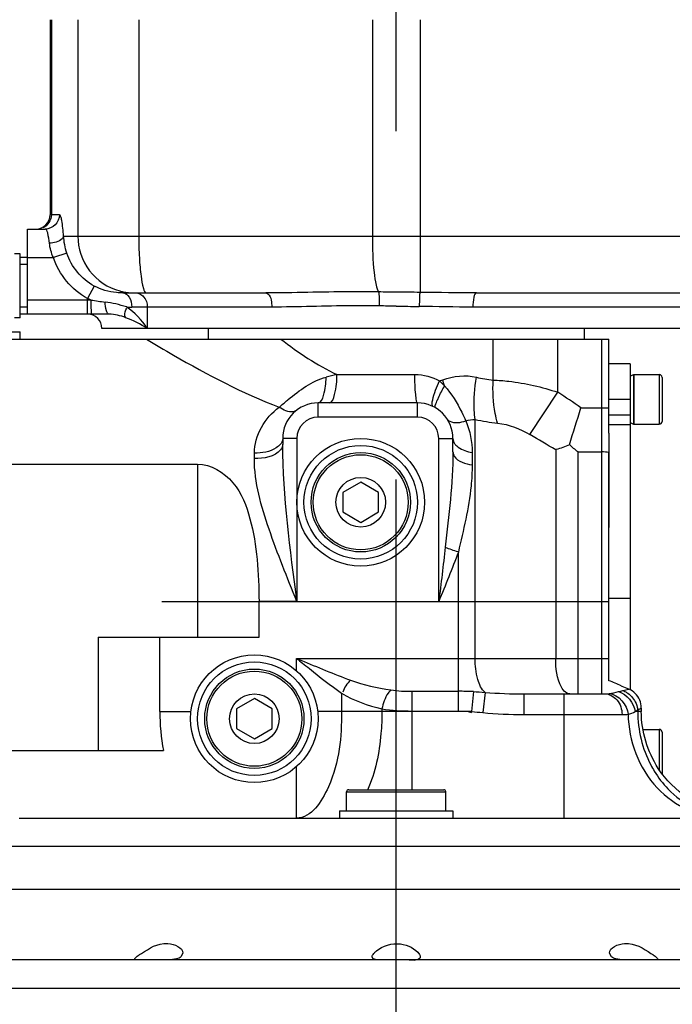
# Model space of a CAD drawing. Header units: millimetres. Extents: x 0 to 11890, y 0 to 8410.
# Tile 64 of 103: x 8177 to 8269, y 2212 to 2351. Entities that reach past the tile are written whole.
import ezdxf

# ---------------------------------------------------------------- set-up
doc = ezdxf.new("R2010")
doc.units = ezdxf.units.MM
doc.header["$LTSCALE"] = 653.95
doc.linetypes.add('CENTER', pattern=[0.6, 0.375, -0.075, 0.075, -0.075])
doc.layers.get('0').update_dxf_attribs({"linetype": 'CONTINUOUS'})
for name, color, linetype in [('304102000001DXF_CONTINUOUS_LINE', 7, 'CONTINUOUS'), ('304103000001_DXF_AXIS', 7, 'CONTINUOUS'), ('304103000001DXF_CONTINUOUS_LINE', 7, 'CONTINUOUS'), ('304104000014_DXF_AXIS', 7, 'CONTINUOUS'), ('304105000003DXF_CONTINUOUS_LINE', 7, 'CONTINUOUS'), ('304105000007DXF_CONTINUOUS_LINE', 7, 'CONTINUOUS'), ('304105000008DXF_CONTINUOUS_LINE', 7, 'CONTINUOUS'), ('304105000016DXF_CONTINUOUS_LINE', 7, 'CONTINUOUS'), ('501023000016DXF_CONTINUOUS_LINE', 7, 'CONTINUOUS'), ('504001000007DXF_CONTINUOUS_LINE', 7, 'CONTINUOUS'), ('604006000001DXF_CONTINUOUS_LINE', 7, 'CONTINUOUS'), ('604007000001DXF_CONTINUOUS_LINE', 7, 'CONTINUOUS'), ('626001000001DXF_CONTINUOUS_LINE', 7, 'CONTINUOUS'), ('运动范围_DXF_DIMENSION', 7, 'CONTINUOUS')]:
    doc.layers.add(name, color=color, linetype=linetype)
doc.styles.get("Standard").update_dxf_attribs({"font": 'txt', "width": 0.7})
doc.dimstyles.new('DIMSTYLE_6', dxfattribs={"dimtxt": 100, "dimasz": 60, "dimexe": 2, "dimexo": 0.2, "dimtad": 1, "dimdsep": 46, "dimtxsty": 'Standard', "dimblk": '_FILLED', "dimblk1": '_FILLED', "dimblk2": '_FILLED', "dimcen": 0.09, "dimclrt": 5, "dimazin": 2, "dimtp": 0.01, "dimtm": 0.01, "dimtfac": 1, "dimtofl": 0, "dimtmove": 0, "dimatfit": 3, "dimldrblk": '_FILLED', "dimfxl": 0, "dimtolj": 1, "dimarcsym": 0})

# ---------------------------------------------------------------- blocks, each defined once
blk = doc.blocks.new('_FILLED')
at = {"color": 0, "linetype": 'ByBlock'}
blk.add_solid([(0, 0), (-1, 0.1167), (-1, -0.1167)], dxfattribs=at)
blk = doc.blocks.new('*D33')
at = {"layer": '运动范围_DXF_DIMENSION', "color": 2, "linetype": 'Continuous', "transparency": 16777216}
for p, q in [((7110.32, 2268.78), (9496.4, 2841.39)), ((9066.77, 2738.28), (7110.32, 2268.78)), ((9066.77, 2738.28), (9066.77, 2738.28))]:
    blk.add_line(p, q, dxfattribs=at)
at = {"layer": '运动范围_DXF_DIMENSION', "color": 2, "linetype": 'Continuous', "transparency": 16777216, "xscale": 60, "yscale": 60, "zscale": 60, "rotation": 193.4941138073}
blk.add_blockref('_FILLED', (9066.77, 2738.28), dxfattribs=at)

msp = doc.modelspace()

# ---------------------------------------------------------------- linework, layer by layer
at = {"layer": '304102000001DXF_CONTINUOUS_LINE', "color": 7, "linetype": 'Continuous'}
for p, q in [((8181.509, 2350.777), (8181.509, 2323.277)), ((8178.316, 2321.277), (8180.838, 2321.277)), ((8178.316, 2309.277), (8178.316, 2321.277)), ((8191.784, 2312.277), (8211.916, 2312.277)), ((8241.641, 2312.277), (8295.816, 2312.277)), ((8189.844, 2309.277), (8178.316, 2309.277)), ((8271.816, 2307.277), (8188.817, 2307.277))]:
    msp.add_line(p, q, dxfattribs=at)
at = {"layer": '304102000001DXF_CONTINUOUS_LINE', "color": 9, "linetype": 'Continuous'}
for p, q in [((8181.701, 2350.777), (8181.701, 2323.277)), ((8185.438, 2350.777), (8185.438, 2320.277)), ((8194.023, 2350.777), (8194.023, 2320.277)), ((8226.954, 2350.777), (8226.954, 2320.277)), ((8233.71, 2350.777), (8233.71, 2312.352)), ((8182.825, 2323.277), (8181.509, 2323.277)), ((8183.415, 2320.277), (8185.438, 2320.277)), ((8185.438, 2320.277), (8295.816, 2320.277)), ((8178.316, 2317.277), (8181.983, 2317.276)), ((8183.879, 2317.877), (8181.983, 2317.277)), ((8187.723, 2313.25), (8186.773, 2311.493)), ((8186.773, 2309.277), (8186.773, 2311.494)), ((8187.304, 2311.277), (8178.316, 2311.277)), ((8212.762, 2310.277), (8193.037, 2310.277)), ((8195.228, 2310.277), (8195.228, 2307.277)), ((8271.067, 2310.277), (8241.12, 2310.277))]:
    msp.add_line(p, q, dxfattribs=at)
msp.add_lwpolyline([(8187.304, 2311.277), (8187.035, 2311.384), (8186.773, 2311.493)], dxfattribs=at)
at = {"layer": '304102000001DXF_CONTINUOUS_LINE', "color": 7, "linetype": 'Continuous'}
for centre, start, end in [((8179.509, 2323.277), 270, 360), ((8186.816, 2307.277), 0, 90)]:
    msp.add_arc(centre, 2, start, end, dxfattribs=at)
at = {"layer": '304102000001DXF_CONTINUOUS_LINE', "color": 9, "linetype": 'Continuous'}
for centre, radius, start, end in [((8193.383, 2320.172), 7.894, 254.92182, 258.44644), ((8193.391, 2320.209), 7.932, 258.4444, 269.97107), ((8193.277, 2345.19), 34.434, 260.0106, 263.33835), ((8193.036, 2328.93), 18.653, 267.6422, 270.00156), ((8250.492, 3806.313), 1496.038, 269.227278, 269.351274)]:
    msp.add_arc(centre, radius, start, end, dxfattribs=at)
for points in [[(8181.701, 2323.277), (8181.701, 2322.538), (8181.157, 2321.713), (8180.475, 2321.429)], [(8183.879, 2317.877), (8183.632, 2318.654), (8183.482, 2319.465), (8183.415, 2320.277)], [(8181.983, 2317.276), (8181.687, 2317.902), (8181.496, 2318.588), (8181.428, 2319.277)], [(8186.773, 2311.494), (8184.572, 2312.684), (8182.739, 2314.89), (8181.983, 2317.276)], [(8187.723, 2313.25), (8185.958, 2314.202), (8184.486, 2315.966), (8183.879, 2317.877)], [(8191.784, 2312.277), (8192.138, 2312.277), (8192.482, 2311.991), (8192.67, 2311.691)], [(8192.67, 2311.691), (8192.929, 2311.279), (8193.037, 2310.764), (8193.037, 2310.277)], [(8193.537, 2312.277), (8193.759, 2312.277), (8193.985, 2312.222), (8194.184, 2312.125)], [(8194.685, 2311.746), (8195.037, 2311.361), (8195.228, 2310.799), (8195.228, 2310.277)], [(8230.342, 2312.384), (8229.507, 2312.393), (8228.672, 2312.402), (8227.837, 2312.412)], [(8233.71, 2312.352), (8232.587, 2312.362), (8231.464, 2312.373), (8230.342, 2312.384)], [(8192.269, 2310.293), (8191.302, 2310.625), (8190.298, 2310.87), (8189.283, 2310.988)], [(8195.228, 2307.277), (8194.441, 2308.445), (8193.449, 2309.524), (8192.269, 2310.293)], [(8230.316, 2310.411), (8229.512, 2310.422), (8228.708, 2310.434), (8227.904, 2310.446)], [(8241.12, 2310.277), (8238.598, 2310.277), (8236.076, 2310.342), (8233.554, 2310.371)], [(8192.18, 2308.785), (8191.434, 2309.061), (8190.64, 2309.277), (8189.844, 2309.277)], [(8195.228, 2307.277), (8194.251, 2307.851), (8193.243, 2308.391), (8192.18, 2308.785)]]:
    msp.add_open_spline(points, degree=3, dxfattribs=at)
for points, knots in [([(8182.825, 2323.277), (8182.825, 2322.767), (8182.404, 2321.707), (8181.345, 2321.277), (8180.838, 2321.277)], [0, 0, 0, 0, 0.5011341, 1, 1, 1, 1]), ([(8183.415, 2320.277), (8183.367, 2321.013), (8183.272, 2322.016), (8183.073, 2322.927), (8182.915, 2323.277), (8182.825, 2323.277)], [0, 0, 0, 0, 0.7131917, 0.9131687, 1, 1, 1, 1]), ([(8181.428, 2319.277), (8181.379, 2319.771), (8181.287, 2320.323), (8181.048, 2321.277), (8180.838, 2321.277)], [0, 0, 0, 0, 0.7018756, 1, 1, 1, 1]), ([(8183.415, 2320.277), (8183.389, 2320.141), (8182.934, 2319.466), (8182.059, 2319.308), (8181.428, 2319.277)], [0, 0, 0, 0, 0.1796832, 1, 1, 1, 1]), ([(8185.438, 2320.277), (8185.438, 2318.564), (8186.594, 2315.046), (8189.682, 2312.994), (8191.33, 2312.55)], [0, 0, 0, 0, 0.5009358, 1, 1, 1, 1]), ([(8194.023, 2320.277), (8194.023, 2319.256), (8194.068, 2317.4), (8194.279, 2314.807), (8194.546, 2313.371), (8194.859, 2312.277), (8195.104, 2312.277)], [0, 0, 0, 0, 0.3747006, 0.6934848, 0.909926, 1, 1, 1, 1]), ([(8226.954, 2320.277), (8226.954, 2318.571), (8227.018, 2316.237), (8227.418, 2313.645), (8227.636, 2312.689), (8227.837, 2312.412)], [0, 0, 0, 0, 0.6435857, 0.8709615, 1, 1, 1, 1]), ([(8194.184, 2312.125), (8194.277, 2312.079), (8194.457, 2311.968), (8194.613, 2311.825), (8194.685, 2311.746)], [0, 0, 0, 0, 0.4931465, 1, 1, 1, 1]), ([(8211.916, 2312.277), (8212.036, 2312.277), (8212.74, 2311.829), (8212.762, 2310.917), (8212.762, 2310.277)], [0, 0, 0, 0, 0.1570536, 1, 1, 1, 1]), ([(8227.837, 2312.412), (8227.861, 2312.334), (8227.907, 2311.673), (8227.913, 2311.021), (8227.904, 2310.446)], [0, 0, 0, 0, 0.1236741, 1, 1, 1, 1]), ([(8233.71, 2312.352), (8233.597, 2312.157), (8233.627, 2311.45), (8233.558, 2310.809), (8233.554, 2310.371)], [0, 0, 0, 0, 0.3391469, 1, 1, 1, 1]), ([(8241.641, 2312.277), (8241.411, 2312.277), (8241.169, 2311.318), (8241.12, 2310.751), (8241.12, 2310.277)], [0, 0, 0, 0, 0.3272397, 1, 1, 1, 1]), ([(8187.411, 2309.277), (8187.358, 2309.277), (8187.389, 2309.584), (8187.268, 2310.106), (8187.305, 2310.806), (8187.304, 2311.277)], [0, 0, 0, 0, 0.0785239, 0.2952187, 1, 1, 1, 1]), ([(8189.844, 2309.277), (8189.64, 2309.277), (8189.347, 2310.056), (8189.3, 2310.575), (8189.283, 2310.988)], [0, 0, 0, 0, 0.3308216, 1, 1, 1, 1]), ([(8192.18, 2308.785), (8192.139, 2308.865), (8191.95, 2309.292), (8192.115, 2309.831), (8192.349, 2310.121)], [0, 0, 0, 0, 0.1947628, 1, 1, 1, 1]), ([(8227.904, 2310.446), (8226.603, 2310.465), (8221.554, 2310.509), (8216.509, 2310.277), (8212.762, 2310.277)], [0, 0, 0, 0, 0.2578474, 1, 1, 1, 1])]:
    msp.add_open_spline(points, degree=3, knots=knots, dxfattribs=at)
at = {"layer": '304102000001DXF_CONTINUOUS_LINE', "color": 7, "linetype": 'Continuous'}
for points, knots in [([(8191.784, 2312.277), (8191.484, 2312.277), (8190.087, 2312.337), (8188.69, 2312.729), (8187.723, 2313.25)], [0, 0, 0, 0, 0.214574, 1, 1, 1, 1]), ([(8227.837, 2312.412), (8226.48, 2312.427), (8221.172, 2312.462), (8215.866, 2312.277), (8211.916, 2312.277)], [0, 0, 0, 0, 0.2558045, 1, 1, 1, 1])]:
    msp.add_open_spline(points, degree=3, knots=knots, dxfattribs=at)
msp.add_open_spline([(8241.641, 2312.277), (8238.997, 2312.277), (8236.354, 2312.329), (8233.71, 2312.352)], degree=3, dxfattribs=at)
at = {"layer": '304103000001_DXF_AXIS', "color": 7, "linetype": 'CENTER'}
msp.add_line((6333.501, 2268.777), (8534.198, 2268.777), dxfattribs=at)
at = {"layer": '304103000001DXF_CONTINUOUS_LINE', "color": 7, "linetype": 'Continuous'}
for p, q in [((8135.316, 2305.777), (8260.316, 2305.777)), ((8260.316, 2292.496), (8260.316, 2305.777)), ((8233.316, 2296.777), (8219.316, 2296.777)), ((8214.316, 2291.777), (8214.316, 2290.958)), ((8238.316, 2289.874), (8238.316, 2291.777)), ((8260.316, 2257.62), (8260.316, 2289.773)), ((8169.816, 2288.142), (8202.316, 2288.142)), ((8210.977, 2263.777), (8210.977, 2268.777)), ((8188.316, 2263.777), (8210.977, 2263.777)), ((8196.977, 2253.277), (8196.977, 2263.777)), ((8248.326, 2255.777), (8259.705, 2255.777)), ((8264.875, 2253.782), (8264.875, 2253.277)), ((8163.216, 2247.777), (8197.501, 2247.777)), ((8177.145, 2238.277), (8299.737, 2238.277)), ((8200.232, 2219.222), (8199.973, 2218.717)), ((8260.66, 2218.717), (8260.401, 2219.222)), ((8316.01, 2218.277), (8157.42, 2218.277))]:
    msp.add_line(p, q, dxfattribs=at)
at = {"layer": '304103000001DXF_CONTINUOUS_LINE', "color": 9, "linetype": 'Continuous'}
for p, q in [((8243.995, 2299.995), (8243.995, 2305.777)), ((8253.114, 2298.28), (8253.114, 2305.777)), ((8259.316, 2255.777), (8259.316, 2305.777)), ((8221.965, 2300.777), (8232.963, 2300.777)), ((8236.44, 2299.869), (8236.893, 2300.032)), ((8249.175, 2292.307), (8253.114, 2298.28)), ((8219.316, 2294.777), (8219.316, 2296.777)), ((8233.316, 2294.777), (8233.316, 2296.777)), ((8256.369, 2296.086), (8260.316, 2296.086)), ((8233.316, 2294.777), (8219.316, 2294.777)), ((8241.448, 2260.777), (8241.448, 2294.425)), ((8216.316, 2291.777), (8214.316, 2291.777)), ((8216.316, 2291.777), (8216.316, 2268.777)), ((8236.316, 2291.777), (8238.316, 2291.777)), ((8236.316, 2268.777), (8236.316, 2291.777)), ((8210.316, 2288.942), (8210.316, 2289.686)), ((8241.024, 2289.774), (8241.024, 2288.036)), ((8252.807, 2290.153), (8252.807, 2260.777)), ((8255.958, 2289.879), (8259.316, 2289.879)), ((8255.958, 2255.777), (8255.958, 2289.879)), ((8202.316, 2288.142), (8202.316, 2263.777)), ((8239.085, 2253.361), (8239.085, 2275.766)), ((8216.316, 2268.777), (8210.977, 2268.777)), ((8236.316, 2268.777), (8260.316, 2268.777)), ((8188.316, 2263.777), (8188.316, 2247.777)), ((8216.268, 2260.777), (8260.316, 2260.777)), ((8216.268, 2259.028), (8216.268, 2260.777)), ((8216.268, 2260.777), (8216.889, 2260.519)), ((8232.533, 2256.142), (8239.085, 2256.142)), ((8232.533, 2256.142), (8232.533, 2253.277)), ((8241.195, 2256.09), (8240.957, 2253.277)), ((8222.608, 2255.864), (8222.608, 2253.277)), ((8242.853, 2255.987), (8242.514, 2253.141)), ((8248.326, 2255.777), (8248.326, 2252.86)), ((8253.946, 2255.777), (8253.946, 2238.277)), ((8196.977, 2253.277), (8201.372, 2253.277)), ((8222.608, 2253.277), (8219.261, 2253.277)), ((8240.957, 2253.277), (8222.608, 2253.277)), ((8228.307, 2253.661), (8228.307, 2253.277)), ((8232.533, 2253.277), (8232.533, 2242.277)), ((8232.534, 2253.361), (8239.085, 2253.361)), ((8264, 2253.277), (8264.38, 2253.511)), ((8264.875, 2253.277), (8264, 2253.277)), ((8264.38, 2253.511), (8264.379, 2253.277)), ((8248.326, 2252.86), (8262.17, 2252.86)), ((8216.268, 2238.277), (8216.268, 2245.526)), ((8310.816, 2234.277), (8174.364, 2234.277)), ((8144.816, 2228.277), (8310.816, 2228.277)), ((8314.271, 2214.277), (8154.215, 2214.277))]:
    msp.add_line(p, q, dxfattribs=at)
for points in [[(8237.132, 2299.169), (8237.01, 2299.6), (8236.893, 2300.032)], [(8259.705, 2255.777), (8260.04, 2255.786), (8260.345, 2255.814)]]:
    msp.add_lwpolyline(points, dxfattribs=at)
at = {"layer": '304103000001DXF_CONTINUOUS_LINE', "color": 7, "linetype": 'Continuous'}
for centre in [(8225.316, 2282.777), (8210.316, 2252.277)]:
    msp.add_circle(centre, 9, dxfattribs=at)
at = {"layer": '304103000001DXF_CONTINUOUS_LINE', "color": 9, "linetype": 'Continuous'}
for centre, radius, start, end in [((8276.2, 2082.319), 225.09, 103.94254, 104.34154), ((8151.991, 2144.818), 183.784, 55.39354, 56.61736), ((8237.606, 2270.022), 35.338, 129.62162, 129.7768), ((8219.316, 2291.777), 3, 90, 180), ((8233.316, 2291.777), 3, 0, 90), ((8248.403, 2328.883), 35.152, 258.58874, 263.815), ((8119.423, 2069.314), 257.995, 58.86865, 59.80635), ((8504.94, 2620.325), 461.091, 231.37563, 231.52712), ((8239.056, 2212.455), 43.687, 87.19385, 89.96215), ((8259.413, 2268.934), 13.021, 282.7783, 286.43057), ((8248.271, 2325.703), 69.926, 265.55689, 270.04506), ((8261.296, 2253.169), 3.102, 6.33465, 8.39766), ((8248.27, 2312.105), 59.244, 264.42381, 270.05416), ((8279.764, 2252.875), 15.308, 207.62286, 211.47643)]:
    msp.add_arc(centre, radius, start, end, dxfattribs=at)
at = {"layer": '304103000001DXF_CONTINUOUS_LINE', "color": 7, "linetype": 'Continuous'}
for centre, radius, start, end in [((8219.316, 2291.777), 5, 90, 179.98747), ((8233.316, 2291.777), 5, 0, 90), ((7254.97, 2608.163), 1048.9, 342.392349, 342.690816), ((8280.657, 2297.384), 44.557, 245.31033, 245.51453), ((8196.111, 2215.689), 3.876, 126.77358, 128.64068), ((8264.521, 2215.688), 3.878, 51.35927, 53.22585)]:
    msp.add_arc(centre, radius, start, end, dxfattribs=at)
at = {"layer": '304103000001DXF_CONTINUOUS_LINE', "color": 9, "linetype": 'Continuous'}
for points, knots in [([(8195.116, 2305.777), (8196.373, 2305.012), (8202.399, 2301.429), (8208.651, 2298.158), (8213.821, 2296.166)], [0, 0, 0, 0, 0.2099083, 1, 1, 1, 1]), ([(8219.316, 2296.777), (8219.746, 2296.777), (8220.33, 2298.443), (8220.421, 2299.527), (8220.445, 2300.394)], [0, 0, 0, 0, 0.3311074, 1, 1, 1, 1]), ([(8220.851, 2296.777), (8221.322, 2296.777), (8221.877, 2298.664), (8221.965, 2299.828), (8221.965, 2300.777)], [0, 0, 0, 0, 0.331456, 1, 1, 1, 1]), ([(8233.316, 2296.777), (8233.205, 2296.777), (8233.165, 2297.365), (8232.952, 2298.456), (8232.963, 2299.834), (8232.963, 2300.777)], [0, 0, 0, 0, 0.0824895, 0.2990849, 1, 1, 1, 1]), ([(8241.448, 2294.425), (8241.389, 2294.872), (8241.226, 2296.861), (8241.38, 2298.868), (8241.62, 2300.391)], [0, 0, 0, 0, 0.2262739, 1, 1, 1, 1]), ([(8235.384, 2296.633), (8235.386, 2296.823), (8235.589, 2297.951), (8236.039, 2299.009), (8236.44, 2299.869)], [0, 0, 0, 0, 0.1665321, 1, 1, 1, 1]), ([(8236.07, 2297.045), (8236.132, 2297.198), (8236.452, 2297.923), (8236.824, 2298.624), (8237.132, 2299.17)], [0, 0, 0, 0, 0.2089871, 1, 1, 1, 1]), ([(8237.132, 2299.169), (8238.121, 2298.071), (8239.14, 2296.403), (8239.936, 2294.658), (8240.117, 2294.254)], [0, 0, 0, 0, 0.7693567, 1, 1, 1, 1]), ([(8244.616, 2293.935), (8244.482, 2294.385), (8244.013, 2296.369), (8243.914, 2298.43), (8243.996, 2299.995)], [0, 0, 0, 0, 0.230417, 1, 1, 1, 1]), ([(8243.995, 2299.995), (8244.731, 2299.97), (8247.823, 2299.73), (8250.871, 2299.021), (8253.114, 2298.28)], [0, 0, 0, 0, 0.2377073, 1, 1, 1, 1]), ([(8235.505, 2296.272), (8235.46, 2296.295), (8235.386, 2296.422), (8235.384, 2296.553), (8235.384, 2296.633)], [0, 0, 0, 0, 0.3860148, 1, 1, 1, 1]), ([(8235.87, 2296.076), (8235.84, 2296.094), (8235.761, 2296.473), (8235.956, 2296.766), (8236.07, 2297.045)], [0, 0, 0, 0, 0.1050987, 1, 1, 1, 1]), ([(8216.263, 2295.737), (8216.13, 2295.634), (8215.292, 2295.304), (8214.391, 2295.774), (8213.821, 2296.167)], [0, 0, 0, 0, 0.1960297, 1, 1, 1, 1]), ([(8237.477, 2294.55), (8237.575, 2294.402), (8238.332, 2293.794), (8239.408, 2294.02), (8240.117, 2294.253)], [0, 0, 0, 0, 0.1916602, 1, 1, 1, 1]), ([(8214.012, 2290.977), (8213.846, 2290.768), (8212.793, 2289.916), (8211.378, 2289.686), (8210.316, 2289.686)], [0, 0, 0, 0, 0.2009516, 1, 1, 1, 1]), ([(8214.316, 2290.958), (8214.316, 2290.682), (8213.551, 2289.155), (8211.616, 2288.942), (8210.316, 2288.942)], [0, 0, 0, 0, 0.1754171, 1, 1, 1, 1]), ([(8214.316, 2291.777), (8214.316, 2291.639), (8214.258, 2291.348), (8214.106, 2291.096), (8214.012, 2290.977)], [0, 0, 0, 0, 0.4770789, 1, 1, 1, 1]), ([(8238.316, 2291.777), (8238.316, 2291.63), (8238.382, 2291.318), (8238.551, 2291.051), (8238.654, 2290.926)], [0, 0, 0, 0, 0.4756967, 1, 1, 1, 1]), ([(8238.654, 2290.926), (8238.773, 2290.782), (8239.442, 2290.184), (8240.333, 2289.899), (8241.024, 2289.774)], [0, 0, 0, 0, 0.2093529, 1, 1, 1, 1]), ([(8238.316, 2289.874), (8238.316, 2289.666), (8238.763, 2288.535), (8240.101, 2288.189), (8241.024, 2288.036)], [0, 0, 0, 0, 0.1815845, 1, 1, 1, 1]), ([(8216.316, 2268.777), (8214.944, 2272.155), (8212.33, 2278.635), (8210.316, 2285.553), (8210.316, 2288.942)], [0, 0, 0, 0, 0.5183005, 1, 1, 1, 1]), ([(8241.024, 2288.036), (8241.024, 2287.048), (8240.806, 2282.895), (8239.779, 2278.849), (8239.085, 2275.766)], [0, 0, 0, 0, 0.2383306, 1, 1, 1, 1]), ([(8242.854, 2255.987), (8242.304, 2256.404), (8241.633, 2258.118), (8241.448, 2259.773), (8241.448, 2260.777)], [0, 0, 0, 0, 0.4074918, 1, 1, 1, 1]), ([(8254.168, 2256.022), (8253.937, 2256.212), (8252.976, 2257.636), (8252.807, 2259.402), (8252.807, 2260.777)], [0, 0, 0, 0, 0.1787, 1, 1, 1, 1]), ([(8229.575, 2256.33), (8229.425, 2256.199), (8228.789, 2255.421), (8228.461, 2254.441), (8228.307, 2253.661)], [0, 0, 0, 0, 0.2004766, 1, 1, 1, 1]), ([(8254.777, 2255.777), (8254.672, 2255.777), (8254.449, 2255.825), (8254.259, 2255.947), (8254.168, 2256.022)], [0, 0, 0, 0, 0.4711815, 1, 1, 1, 1]), ([(8261.675, 2256.09), (8261.778, 2256.115), (8261.984, 2256.164), (8262.19, 2256.213), (8262.293, 2256.236)], [0, 0, 0, 0, 0.5030261, 1, 1, 1, 1]), ([(8262.293, 2256.236), (8262.382, 2256.203), (8262.557, 2256.127), (8262.724, 2256.035), (8262.806, 2255.985)], [0, 0, 0, 0, 0.4960232, 1, 1, 1, 1]), ([(8259.705, 2255.777), (8260.345, 2255.777), (8261.725, 2255.023), (8262.154, 2253.593), (8262.17, 2252.86)], [0, 0, 0, 0, 0.4659886, 1, 1, 1, 1]), ([(8222.608, 2253.277), (8222.608, 2249.688), (8222.26, 2244.394), (8218.361, 2238.277), (8216.268, 2238.277)], [0, 0, 0, 0, 0.6317548, 1, 1, 1, 1]), ([(8228.307, 2253.277), (8228.307, 2252.248), (8228.138, 2248.499), (8227.397, 2244.707), (8226.254, 2242.225)], [0, 0, 0, 0, 0.2735452, 1, 1, 1, 1]), ([(8264.38, 2253.511), (8264.428, 2253.532), (8264.521, 2253.575), (8264.612, 2253.622), (8264.656, 2253.646)], [0, 0, 0, 0, 0.5153601, 1, 1, 1, 1]), ([(8264.656, 2253.646), (8264.695, 2253.668), (8264.769, 2253.711), (8264.841, 2253.758), (8264.875, 2253.782)], [0, 0, 0, 0, 0.5163179, 1, 1, 1, 1]), ([(8262.17, 2252.86), (8262.321, 2252.86), (8262.603, 2252.867), (8262.884, 2252.891), (8263.013, 2252.91)], [0, 0, 0, 0, 0.5363995, 1, 1, 1, 1]), ([(8263.013, 2252.91), (8263.095, 2249.195), (8265.756, 2241.719), (8273.134, 2238.277), (8276.603, 2238.277)], [0, 0, 0, 0, 0.5171656, 1, 1, 1, 1]), ([(8266.708, 2244.882), (8267.258, 2243.984), (8269.694, 2240.758), (8273.657, 2238.68), (8276.621, 2238.352)], [0, 0, 0, 0, 0.260848, 1, 1, 1, 1])]:
    msp.add_open_spline(points, degree=3, knots=knots, dxfattribs=at)
for points in [[(8214.074, 2305.777), (8216.528, 2303.861), (8219.14, 2302.088), (8221.965, 2300.777)], [(8215.07, 2297.242), (8216.67, 2298.566), (8218.433, 2299.876), (8220.445, 2300.394)], [(8232.963, 2300.777), (8234.161, 2300.777), (8235.391, 2300.448), (8236.44, 2299.869)], [(8236.893, 2300.032), (8238.373, 2300.586), (8240.085, 2300.768), (8241.62, 2300.391)], [(8241.62, 2300.391), (8242.399, 2300.2), (8243.196, 2300.065), (8243.995, 2299.995)], [(8236.44, 2299.869), (8236.678, 2299.643), (8236.908, 2299.409), (8237.132, 2299.17)], [(8213.821, 2296.166), (8214.208, 2296.509), (8214.599, 2296.849), (8214.997, 2297.181)], [(8210.316, 2289.686), (8210.315, 2292.142), (8211.811, 2294.755), (8213.821, 2296.166)], [(8240.117, 2294.254), (8240.543, 2294.389), (8241.002, 2294.459), (8241.448, 2294.425)], [(8240.117, 2294.254), (8240.744, 2292.865), (8241.024, 2291.298), (8241.024, 2289.774)], [(8244.616, 2293.935), (8246.22, 2293.762), (8247.781, 2293.119), (8249.175, 2292.307)], [(8216.316, 2268.777), (8215.409, 2276.145), (8214.316, 2283.535), (8214.316, 2290.958)], [(8238.316, 2289.874), (8238.316, 2285.39), (8237.746, 2280.92), (8237.239, 2276.465)], [(8260.316, 2289.773), (8259.989, 2289.844), (8259.652, 2289.879), (8259.316, 2289.879)], [(8237.239, 2276.465), (8236.948, 2273.901), (8236.632, 2271.339), (8236.316, 2268.777)], [(8239.085, 2275.766), (8238.204, 2273.42), (8237.26, 2271.099), (8236.316, 2268.777)], [(8237.239, 2276.465), (8237.809, 2276.218), (8238.387, 2275.975), (8238.991, 2275.832)], [(8216.268, 2260.777), (8216.553, 2260.55), (8216.837, 2260.322), (8217.122, 2260.095)], [(8216.889, 2260.519), (8219.206, 2259.554), (8221.524, 2258.587), (8223.876, 2257.706)], [(8218.075, 2259.335), (8219.565, 2258.151), (8221.063, 2256.975), (8222.608, 2255.864)], [(8223.876, 2257.706), (8223.415, 2257.227), (8222.925, 2256.678), (8222.806, 2256.024)], [(8223.876, 2257.706), (8225.706, 2257.02), (8227.642, 2256.619), (8229.575, 2256.33)], [(8229.575, 2256.33), (8230.552, 2256.183), (8231.545, 2256.142), (8232.533, 2256.142)], [(8241.195, 2256.09), (8241.748, 2256.063), (8242.302, 2256.027), (8242.854, 2255.987)], [(8260.345, 2255.814), (8260.796, 2255.873), (8261.24, 2255.98), (8261.679, 2256.099)], [(8261.675, 2256.09), (8262.848, 2255.768), (8263.871, 2254.487), (8264, 2253.277)], [(8222.608, 2255.864), (8224.354, 2254.816), (8226.327, 2254.136), (8228.307, 2253.661)], [(8260.345, 2255.814), (8261.656, 2255.72), (8262.927, 2254.221), (8263.013, 2252.91)], [(8262.806, 2255.985), (8263.32, 2255.672), (8263.756, 2255.194), (8264.03, 2254.659)], [(8264.03, 2254.659), (8264.196, 2254.336), (8264.312, 2253.981), (8264.365, 2253.622)], [(8228.307, 2253.661), (8229.7, 2253.428), (8231.121, 2253.361), (8232.534, 2253.361)], [(8239.085, 2253.361), (8239.698, 2253.361), (8240.337, 2253.367), (8240.914, 2253.158)], [(8240.957, 2253.277), (8241.477, 2253.241), (8241.995, 2253.192), (8242.514, 2253.141)], [(8263.013, 2252.91), (8263.36, 2252.98), (8263.707, 2253.109), (8263.998, 2253.311)], [(8264.379, 2253.277), (8264.379, 2250.704), (8265.008, 2248.056), (8266.201, 2245.777)]]:
    msp.add_open_spline(points, degree=3, dxfattribs=at)
at = {"layer": '304103000001DXF_CONTINUOUS_LINE', "color": 7, "linetype": 'Continuous'}
for points in [[(8254.73, 2290.873), (8254.124, 2290.618), (8253.515, 2290.343), (8252.87, 2290.215)], [(8255.958, 2289.879), (8255.539, 2290.202), (8255.119, 2290.528), (8254.736, 2290.893)], [(8262.045, 2256.901), (8261.478, 2257.161), (8260.915, 2257.442), (8260.316, 2257.62)], [(8263.097, 2256.445), (8262.791, 2256.566), (8262.489, 2256.698), (8262.19, 2256.834)], [(8264.651, 2254.913), (8264.373, 2255.585), (8263.773, 2256.177), (8263.097, 2256.445)], [(8264.875, 2253.782), (8264.875, 2254.166), (8264.799, 2254.558), (8264.651, 2254.913)], [(8196.977, 2253.277), (8196.977, 2251.435), (8197.193, 2249.593), (8197.501, 2247.777)], [(8267.272, 2245.277), (8265.756, 2247.612), (8264.875, 2250.493), (8264.875, 2253.277)], [(8276.936, 2238.662), (8273.132, 2239.537), (8269.398, 2242.003), (8267.272, 2245.277)], [(8199.324, 2218.433), (8198.632, 2218.264), (8197.905, 2218.277), (8197.192, 2218.277)], [(8263.44, 2218.277), (8262.727, 2218.277), (8262, 2218.264), (8261.307, 2218.434)]]:
    msp.add_open_spline(points, degree=3, dxfattribs=at)
for points, knots in [([(8202.316, 2288.142), (8204.189, 2288.142), (8207.876, 2285.847), (8209.909, 2280.42), (8210.827, 2274.69), (8210.977, 2270.76), (8210.977, 2268.777)], [0, 0, 0, 0, 0.244244, 0.4884307, 0.7413969, 1, 1, 1, 1]), ([(8194.392, 2219.2), (8195.513, 2219.902), (8197.264, 2221.226), (8200.234, 2220.065), (8200.232, 2219.223)], [0, 0, 0, 0, 0.6107291, 1, 1, 1, 1]), ([(8227.525, 2219.558), (8228.436, 2220.308), (8230.781, 2221.024), (8233.018, 2219.901), (8233.585, 2219.057)], [0, 0, 0, 0, 0.5373391, 1, 1, 1, 1]), ([(8260.401, 2219.223), (8260.399, 2220.065), (8263.369, 2221.226), (8265.121, 2219.901), (8266.242, 2219.2)], [0, 0, 0, 0, 0.3892585, 1, 1, 1, 1]), ([(8193.432, 2218.413), (8193.432, 2218.461), (8193.525, 2218.579), (8193.623, 2218.663), (8193.69, 2218.717)], [0, 0, 0, 0, 0.3564604, 1, 1, 1, 1]), ([(8193.79, 2218.794), (8193.879, 2218.861), (8194.077, 2218.999), (8194.281, 2219.131), (8194.392, 2219.2)], [0, 0, 0, 0, 0.4567448, 1, 1, 1, 1]), ([(8199.973, 2218.717), (8199.889, 2218.65), (8199.678, 2218.535), (8199.451, 2218.464), (8199.324, 2218.433)], [0, 0, 0, 0, 0.4501108, 1, 1, 1, 1]), ([(8226.916, 2218.717), (8226.916, 2218.772), (8226.948, 2218.894), (8227.01, 2219.001), (8227.048, 2219.058)], [0, 0, 0, 0, 0.4417481, 1, 1, 1, 1]), ([(8228.689, 2218.277), (8228.443, 2218.277), (8227.919, 2218.284), (8226.916, 2218.344), (8226.916, 2218.717)], [0, 0, 0, 0, 0.3979795, 1, 1, 1, 1]), ([(8227.048, 2219.058), (8227.106, 2219.145), (8227.256, 2219.322), (8227.427, 2219.477), (8227.525, 2219.558)], [0, 0, 0, 0, 0.4525597, 1, 1, 1, 1]), ([(8233.716, 2218.717), (8233.716, 2218.632), (8233.3, 2218.044), (8232.5, 2218.277), (8231.944, 2218.277)], [0, 0, 0, 0, 0.1322235, 1, 1, 1, 1]), ([(8233.585, 2219.057), (8233.624, 2219.001), (8233.685, 2218.894), (8233.716, 2218.771), (8233.716, 2218.717)], [0, 0, 0, 0, 0.5581699, 1, 1, 1, 1]), ([(8261.307, 2218.434), (8261.181, 2218.464), (8260.954, 2218.535), (8260.743, 2218.651), (8260.66, 2218.717)], [0, 0, 0, 0, 0.5498226, 1, 1, 1, 1]), ([(8266.242, 2219.2), (8266.353, 2219.13), (8266.556, 2218.999), (8266.754, 2218.861), (8266.842, 2218.794)], [0, 0, 0, 0, 0.5432099, 1, 1, 1, 1]), ([(8266.942, 2218.717), (8267.01, 2218.663), (8267.108, 2218.579), (8267.201, 2218.461), (8267.201, 2218.413)], [0, 0, 0, 0, 0.6435447, 1, 1, 1, 1]), ([(8193.445, 2218.372), (8193.441, 2218.377), (8193.434, 2218.391), (8193.432, 2218.406), (8193.432, 2218.413)], [0, 0, 0, 0, 0.4992138, 1, 1, 1, 1]), ([(8194.186, 2218.277), (8194.017, 2218.277), (8193.787, 2218.286), (8193.495, 2218.306), (8193.445, 2218.372)], [0, 0, 0, 0, 0.6724292, 1, 1, 1, 1]), ([(8267.201, 2218.413), (8267.201, 2218.382), (8267.125, 2218.309), (8267.038, 2218.305), (8266.982, 2218.298)], [0, 0, 0, 0, 0.3520516, 1, 1, 1, 1])]:
    msp.add_open_spline(points, degree=3, knots=knots, dxfattribs=at)
at = {"layer": '304104000014_DXF_AXIS', "color": 7, "linetype": 'CENTER'}
msp.add_line((8230.316, 2040.776), (8230.316, 2451.969), dxfattribs=at)
at = {"layer": '304105000003DXF_CONTINUOUS_LINE', "color": 7, "linetype": 'Continuous'}
for p in [(8157.357, 2306.777), (8177.316, 2305.777)]:
    msp.add_line(p, (8177.316, 2306.777), dxfattribs=at)
at = {"layer": '304105000007DXF_CONTINUOUS_LINE', "color": 7, "linetype": 'Continuous'}
for p, q in [((8178.316, 2317.277), (8177.316, 2317.277)), ((8177.316, 2309.277), (8177.316, 2317.277)), ((8178.316, 2309.277), (8177.316, 2309.277))]:
    msp.add_line(p, q, dxfattribs=at)
at = {"layer": '304105000007DXF_CONTINUOUS_LINE', "color": 9, "linetype": 'Continuous'}
for p, q in [((8178.316, 2316.277), (8177.316, 2316.277)), ((8178.316, 2310.277), (8177.316, 2310.277))]:
    msp.add_line(p, q, dxfattribs=at)
at = {"layer": '304105000008DXF_CONTINUOUS_LINE', "color": 7, "linetype": 'Continuous'}
for p, q in [((8203.816, 2307.277), (8203.816, 2305.777)), ((8256.816, 2307.277), (8256.816, 2305.777))]:
    msp.add_line(p, q, dxfattribs=at)
at = {"layer": '304105000016DXF_CONTINUOUS_LINE', "color": 7, "linetype": 'Continuous'}
for p, q in [((8263.316, 2302.277), (8260.316, 2302.277)), ((8263.316, 2302.277), (8263.316, 2256.302)), ((8260.316, 2292.496), (8260.316, 2279.23)), ((8260.316, 2269.277), (8263.316, 2269.277))]:
    msp.add_line(p, q, dxfattribs=at)
at = {"layer": '304105000016DXF_CONTINUOUS_LINE', "color": 9, "linetype": 'Continuous'}
for p, q in [((8263.316, 2297.277), (8260.316, 2297.277)), ((8260.316, 2295.085), (8263.316, 2295.085)), ((8260.316, 2293.713), (8263.316, 2293.713))]:
    msp.add_line(p, q, dxfattribs=at)
at = {"layer": '501023000016DXF_CONTINUOUS_LINE', "color": 7, "linetype": 'Continuous'}
for p, q in [((8263.816, 2300.777), (8267.416, 2300.777)), ((8263.816, 2300.777), (8263.816, 2293.777)), ((8267.816, 2300.377), (8267.816, 2294.177)), ((8263.816, 2293.777), (8267.416, 2293.777)), ((8265.118, 2250.777), (8267.416, 2250.777)), ((8267.816, 2250.377), (8267.816, 2244.518))]:
    msp.add_line(p, q, dxfattribs=at)
at = {"layer": '501023000016DXF_CONTINUOUS_LINE', "color": 9, "linetype": 'Continuous'}
for p, q in [((8267.416, 2300.777), (8267.416, 2293.777)), ((8267.416, 2250.777), (8267.416, 2245.076))]:
    msp.add_line(p, q, dxfattribs=at)
at = {"layer": '501023000016DXF_CONTINUOUS_LINE', "color": 7, "linetype": 'Continuous'}
for centre, start, end in [((8267.416, 2300.377), 0, 90), ((8267.416, 2294.177), 270, 360), ((8267.416, 2250.377), 0, 90)]:
    msp.add_arc(centre, 0.4, start, end, dxfattribs=at)
at = {"layer": '504001000007DXF_CONTINUOUS_LINE', "color": 7, "linetype": 'Continuous'}
for p, q in [((8177.316, 2317.777), (8176.516, 2317.777)), ((8177.316, 2317.277), (8177.316, 2317.777)), ((8177.316, 2308.777), (8176.516, 2308.777)), ((8177.316, 2308.777), (8177.316, 2309.277))]:
    msp.add_line(p, q, dxfattribs=at)
at = {"layer": '604006000001DXF_CONTINUOUS_LINE', "color": 7, "linetype": 'Continuous'}
for p, q in [((8263.316, 2300.558), (8263.766, 2300.777)), ((8263.766, 2300.777), (8263.816, 2300.674)), ((8263.766, 2300.777), (8263.766, 2293.777)), ((8263.316, 2293.996), (8263.766, 2293.777)), ((8263.766, 2293.777), (8263.816, 2293.881))]:
    msp.add_line(p, q, dxfattribs=at)
at = {"layer": '604007000001DXF_CONTINUOUS_LINE', "color": 7, "linetype": 'Continuous'}
for p, q in [((8222.316, 2239.277), (8238.316, 2239.277)), ((8222.316, 2239.277), (8222.316, 2238.277)), ((8238.316, 2239.277), (8238.316, 2238.277))]:
    msp.add_line(p, q, dxfattribs=at)
for centre in [(8225.316, 2282.777), (8210.316, 2252.277)]:
    msp.add_circle(centre, 8, dxfattribs=at)
at = {"layer": '626001000001DXF_CONTINUOUS_LINE', "color": 7, "linetype": 'Continuous'}
for p, q in [((8225.316, 2285.627), (8222.816, 2284.146)), ((8227.816, 2284.146), (8225.316, 2285.627)), ((8222.816, 2284.146), (8222.816, 2281.409)), ((8227.816, 2281.409), (8227.816, 2284.146)), ((8222.816, 2281.409), (8225.316, 2279.927)), ((8225.316, 2279.927), (8227.816, 2281.409)), ((8210.316, 2255.127), (8207.816, 2253.646)), ((8212.816, 2253.646), (8210.316, 2255.127)), ((8207.816, 2253.646), (8207.816, 2250.909)), ((8212.816, 2250.909), (8212.816, 2253.646)), ((8207.816, 2250.909), (8210.316, 2249.427)), ((8210.316, 2249.427), (8212.816, 2250.909)), ((8223.616, 2242.277), (8237.016, 2242.277)), ((8223.316, 2239.277), (8223.316, 2241.977)), ((8237.316, 2239.277), (8237.316, 2241.977))]:
    msp.add_line(p, q, dxfattribs=at)
at = {"layer": '626001000001DXF_CONTINUOUS_LINE', "color": 9, "linetype": 'Continuous'}
msp.add_line((8223.316, 2241.977), (8237.316, 2241.977), dxfattribs=at)
at = {"layer": '626001000001DXF_CONTINUOUS_LINE', "color": 7, "linetype": 'Continuous'}
for centre, radius in [((8225.316, 2282.777), 7), ((8225.316, 2282.777), 3.5), ((8210.316, 2252.277), 7), ((8210.316, 2252.277), 3.5)]:
    msp.add_circle(centre, radius, dxfattribs=at)
at = {"layer": '626001000001DXF_CONTINUOUS_LINE', "color": 9, "linetype": 'Continuous'}
for centre in [(8225.316, 2282.777), (8210.316, 2252.277)]:
    msp.add_circle(centre, 6.7, dxfattribs=at)
at = {"layer": '626001000001DXF_CONTINUOUS_LINE', "color": 7, "linetype": 'Continuous'}
for centre, start, end in [((8223.616, 2241.977), 90, 180), ((8237.016, 2241.977), 0, 90)]:
    msp.add_arc(centre, 0.3, start, end, dxfattribs=at)

# ---------------------------------------------------------------- dimensions: what is measured, and where the dimension line sits
at = {"layer": '运动范围_DXF_DIMENSION', "color": 2, "linetype": 'Continuous'}
dim = msp.add_radius_dim(center=(7110.316, 2268.777), mpoint=(9066.769, 2738.284), text='R<>', dimstyle='DIMSTYLE_6', override={"dimpost": '<>'}, dxfattribs=at)
dim.commit()
dim.dimension.update_dxf_attribs({"geometry": '*D33', "text_midpoint": (9150.228, 2784.022), "dimtype": 164})

doc.saveas('drawing.dxf')
